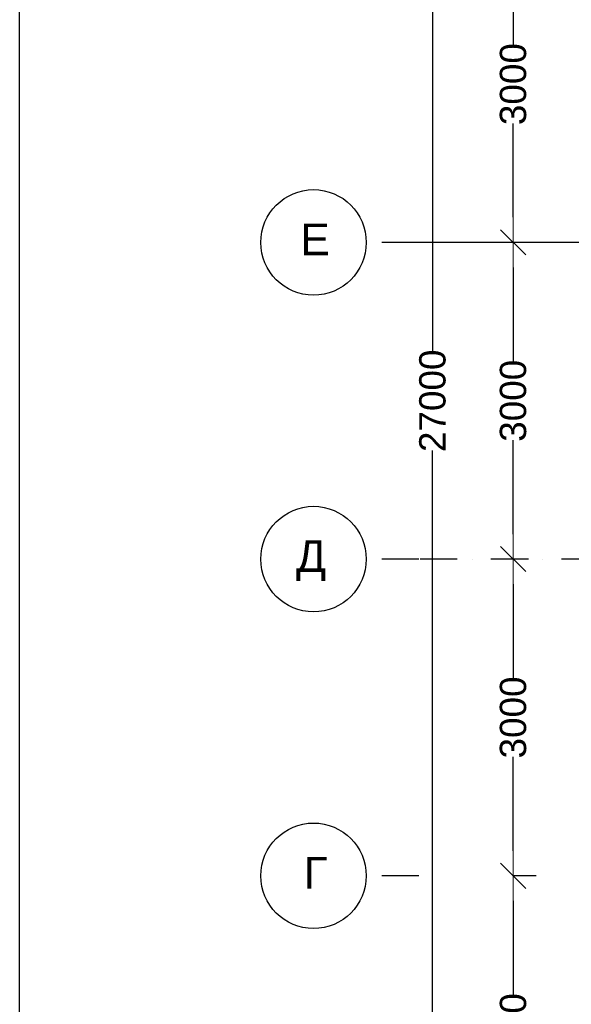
# Model space of a CAD drawing. Header units: millimetres. Extents: x -119471 to 297097, y -64331 to 65495.
# Tile 36 of 54: x 166425 to 171657, y -44855 to -35527. Entities that reach past the tile are written whole.
import ezdxf

# ---------------------------------------------------------------- set-up
doc = ezdxf.new("R2010")
doc.units = ezdxf.units.MM
doc.linetypes.add('Dot & Dashed', pattern=[670.277762, 352.777767, -176.388884, 0, -141.111112])
doc.styles.add('СГЕНЕРИР_СТИЛЬ_1', font='arial.ttf')
doc.dimstyles.new('СГЕНЕРИР_СТИЛЬ__2', dxfattribs={"dimtxt": 250, "dimasz": 237.760461, "dimexe": 0.18, "dimexo": 1, "dimgap": 0.09, "dimtad": 1, "dimdec": 0, "dimzin": 0, "dimdsep": 46, "dimtxsty": 'СГЕНЕРИР_СТИЛЬ_1', "dimblk": 'ARROWHEAD_6', "dimblk1": 'ARROWHEAD_6', "dimblk2": 'ARROWHEAD_6', "dimcen": 0.09, "dimclrd": 7, "dimclre": 7, "dimclrt": 7, "dimadec": 0, "dimazin": 0, "dimtfac": 1, "dimtdec": 4, "dimtmove": 0, "dimatfit": 3, "dimfxl": 1, "dimtolj": 1, "dimtzin": 0, "dimarcsym": 0})

# ---------------------------------------------------------------- blocks, each defined once
blk = doc.blocks.new('ARROWHEAD_6')
at = {"color": 0, "linetype": 'Continuous', "lineweight": 0}
for p, q in [((-0.5, -0.5), (0.5, 0.5)), ((0, 0), (-1, 0))]:
    blk.add_line(p, q, dxfattribs=at)
blk = doc.blocks.new('*D41')
at = {"color": 251, "linetype": 'Continuous', "lineweight": -2, "true_color": 0x636466, "transparency": 16777216}
for p, q in [((171323.8, -43637.3), (171105.6, -43637.3)), ((171105.7, -43875.1), (171105.7, -44764.4)), ((171105.7, -46399.5), (171105.7, -45510.2)), ((171309.2, -46637.3), (171105.6, -46637.3))]:
    blk.add_line(p, q, dxfattribs=at)
at = {"layer": 'Defpoints', "color": 0, "linetype": 'Continuous', "transparency": 16777216}
for p in [(171105.7, -43637.3), (171324.8, -43637.3), (171310.2, -46637.3)]:
    blk.add_point(p, dxfattribs=at)
at = {"color": 251, "linetype": 'Continuous', "lineweight": -2, "true_color": 0x636466, "transparency": 16777216, "xscale": 237.7604614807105, "yscale": 237.7604614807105, "zscale": 237.7604614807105}
for p, rotation in [((171105.7, -43637.3), 90), ((171105.7, -46637.3), 270)]:
    blk.add_blockref('ARROWHEAD_6', p, dxfattribs=dict(at, rotation=rotation))
at = {"color": 251, "linetype": 'Continuous', "true_color": 0x636466, "transparency": 16777216, "insert": (171105.7, -45137.3), "char_height": 250, "attachment_point": 5, "rotation": 90, "style": 'СГЕНЕРИР_СТИЛЬ_1'}
blk.add_mtext('\\A1;3000', dxfattribs=at)
blk = doc.blocks.new('*D42')
at = {"color": 251, "linetype": 'Continuous', "lineweight": -2, "true_color": 0x636466, "transparency": 16777216}
for p, q in [((171250.6, -40637.3), (171105.6, -40637.3)), ((171105.7, -40875.1), (171105.7, -41764.4)), ((171105.7, -43399.5), (171105.7, -42510.2)), ((171323.8, -43637.3), (171105.6, -43637.3))]:
    blk.add_line(p, q, dxfattribs=at)
at = {"layer": 'Defpoints', "color": 0, "linetype": 'Continuous', "transparency": 16777216}
for p in [(171105.7, -40637.3), (171251.6, -40637.3), (171324.8, -43637.3)]:
    blk.add_point(p, dxfattribs=at)
at = {"color": 251, "linetype": 'Continuous', "lineweight": -2, "true_color": 0x636466, "transparency": 16777216, "xscale": 237.7604614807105, "yscale": 237.7604614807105, "zscale": 237.7604614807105}
for p, rotation in [((171105.7, -40637.3), 90), ((171105.7, -43637.3), 270)]:
    blk.add_blockref('ARROWHEAD_6', p, dxfattribs=dict(at, rotation=rotation))
at = {"color": 251, "linetype": 'Continuous', "true_color": 0x636466, "transparency": 16777216, "insert": (171105.7, -42137.3), "char_height": 250, "attachment_point": 5, "rotation": 90, "style": 'СГЕНЕРИР_СТИЛЬ_1'}
blk.add_mtext('\\A1;3000', dxfattribs=at)
blk = doc.blocks.new('*D43')
at = {"color": 251, "linetype": 'Continuous', "lineweight": -2, "true_color": 0x636466, "transparency": 16777216}
for p, q in [((171221.3, -37637.3), (171105.6, -37637.3)), ((171105.7, -37875.1), (171105.7, -38764.4)), ((171105.7, -40399.5), (171105.7, -39510.2)), ((171250.6, -40637.3), (171105.6, -40637.3))]:
    blk.add_line(p, q, dxfattribs=at)
at = {"layer": 'Defpoints', "color": 0, "linetype": 'Continuous', "transparency": 16777216}
for p in [(171105.7, -37637.3), (171222.3, -37637.3), (171251.6, -40637.3)]:
    blk.add_point(p, dxfattribs=at)
at = {"color": 251, "linetype": 'Continuous', "lineweight": -2, "true_color": 0x636466, "transparency": 16777216, "xscale": 237.7604614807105, "yscale": 237.7604614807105, "zscale": 237.7604614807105}
for p, rotation in [((171105.7, -37637.3), 90), ((171105.7, -40637.3), 270)]:
    blk.add_blockref('ARROWHEAD_6', p, dxfattribs=dict(at, rotation=rotation))
at = {"color": 251, "linetype": 'Continuous', "true_color": 0x636466, "transparency": 16777216, "insert": (171105.7, -39137.3), "char_height": 250, "attachment_point": 5, "rotation": 90, "style": 'СГЕНЕРИР_СТИЛЬ_1'}
blk.add_mtext('\\A1;3000', dxfattribs=at)
blk = doc.blocks.new('*D44')
at = {"color": 251, "linetype": 'Continuous', "lineweight": -2, "true_color": 0x636466, "transparency": 16777216}
for p, q in [((171309.5, -34637.3), (171105.6, -34637.3)), ((171105.7, -34875.1), (171105.7, -35764.4)), ((171105.7, -37399.5), (171105.7, -36510.2)), ((171221.3, -37637.3), (171105.6, -37637.3))]:
    blk.add_line(p, q, dxfattribs=at)
at = {"layer": 'Defpoints', "color": 0, "linetype": 'Continuous', "transparency": 16777216}
for p in [(171105.7, -34637.3), (171310.5, -34637.3), (171222.3, -37637.3)]:
    blk.add_point(p, dxfattribs=at)
at = {"color": 251, "linetype": 'Continuous', "lineweight": -2, "true_color": 0x636466, "transparency": 16777216, "xscale": 237.7604614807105, "yscale": 237.7604614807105, "zscale": 237.7604614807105}
for p, rotation in [((171105.7, -34637.3), 90), ((171105.7, -37637.3), 270)]:
    blk.add_blockref('ARROWHEAD_6', p, dxfattribs=dict(at, rotation=rotation))
at = {"color": 251, "linetype": 'Continuous', "true_color": 0x636466, "transparency": 16777216, "insert": (171105.7, -36137.3), "char_height": 250, "attachment_point": 5, "rotation": 90, "style": 'СГЕНЕРИР_СТИЛЬ_1'}
blk.add_mtext('\\A1;3000', dxfattribs=at)
blk = doc.blocks.new('*D48')
at = {"color": 251, "linetype": 'Continuous', "lineweight": -2, "true_color": 0x636466, "transparency": 16777216}
for p, q in [((170213.4, -25637.8), (170341.3, -25637.8)), ((170341.1, -25875.5), (170341.1, -38665.3)), ((170341.1, -52399.5), (170341.1, -39609.8)), ((170515.1, -52637.3), (170340.9, -52637.3))]:
    blk.add_line(p, q, dxfattribs=at)
at = {"layer": 'Defpoints', "color": 0, "linetype": 'Continuous', "transparency": 16777216}
for p in [(170212.4, -25637.8), (170341.1, -25637.8), (170516.1, -52637.3)]:
    blk.add_point(p, dxfattribs=at)
at = {"color": 251, "linetype": 'Continuous', "lineweight": -2, "true_color": 0x636466, "transparency": 16777216, "xscale": 237.7604614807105, "yscale": 237.7604614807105, "zscale": 237.7604614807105}
for p, rotation in [((170341.1, -25637.8), 90), ((170341.1, -52637.3), 270)]:
    blk.add_blockref('ARROWHEAD_6', p, dxfattribs=dict(at, rotation=rotation))
at = {"color": 251, "linetype": 'Continuous', "true_color": 0x636466, "transparency": 16777216, "insert": (170341.1, -39137.5), "char_height": 250, "attachment_point": 5, "rotation": 90, "style": 'СГЕНЕРИР_СТИЛЬ_1'}
blk.add_mtext('\\A1;27000', dxfattribs=at)

msp = doc.modelspace()

# ---------------------------------------------------------------- linework, layer by layer
at = {"color": 251, "linetype": 'Dot & Dashed', "true_color": 0x636466}
for p, q in [((170212.4, -37637.3), (169712.4, -37637.3)), ((170212.4, -40637.3), (169712.4, -40637.3)), ((174597.7, -40637.3), (170212.4, -40637.3)), ((170212.4, -43637.3), (169712.4, -43637.3))]:
    msp.add_line(p, q, dxfattribs=at)
at = {"color": 251, "linetype": 'Continuous', "true_color": 0x636466}
msp.add_line((174597.7, -37637.3), (170212.4, -37637.3), dxfattribs=at)
at = {"ltscale": 100}
msp.add_lwpolyline([(166425.2, -23330.7), (223325.2, -23330.7), (223325.2, -64330.7), (166425.2, -64330.7)], close=True, dxfattribs=at)
at = {"color": 251, "linetype": 'Continuous', "true_color": 0x636466}
for centre in [(169212.4, -37637.3), (169212.4, -40637.3), (169212.4, -43637.3)]:
    msp.add_circle(centre, 500, dxfattribs=at)

# ---------------------------------------------------------------- texts
at = {"color": 251, "linetype": 'Continuous', "true_color": 0x636466, "char_height": 300, "attachment_point": 1, "style": 'СГЕНЕРИР_СТИЛЬ_1'}
for s, insert in [('\\A1;{\\fArial|b0|i0|c204|p38;Е}', (169087.8, -37458)), ('\\A1;{\\fArial|b0|i0|c204|p38;Д}', (169046.8, -40458)), ('\\A1;{\\fArial|b0|i0|c204|p38;Г}', (169118.9, -43458))]:
    msp.add_mtext(s, dxfattribs=dict(at, insert=insert))

# ---------------------------------------------------------------- dimensions: what is measured, and where the dimension line sits
at = {"color": 251, "linetype": 'Continuous', "true_color": 0x636466}
for base, p1, p2, picture, middle in [((170341.1097, -25637.7809), (170516.1097, -52637.3065), (170212.4076, -25637.7809), '*D48', (170341.1097, -39137.5437)), ((171105.7, -34637.3), (171222.3, -37637.3), (171310.5, -34637.3), '*D44', (171105.7, -36137.3)), ((171105.7, -37637.3), (171251.6, -40637.3), (171222.3, -37637.3), '*D43', (171105.7, -39137.3)), ((171105.7, -40637.3), (171324.8, -43637.3), (171251.6, -40637.3), '*D42', (171105.7, -42137.3)), ((171105.7, -43637.3), (171310.2, -46637.3), (171324.8, -43637.3), '*D41', (171105.7, -45137.3))]:
    dim = msp.add_linear_dim(base=base, p1=p1, p2=p2, angle=90, dimstyle='СГЕНЕРИР_СТИЛЬ__2', override={"dimclrd": 251, "dimclre": 251, "dimclrt": 251}, dxfattribs=at)
    dim.commit()
    dim.dimension.update_dxf_attribs({"geometry": picture, "text_midpoint": middle, "dimtype": 160, "text_rotation": 90})

doc.saveas('drawing.dxf')
